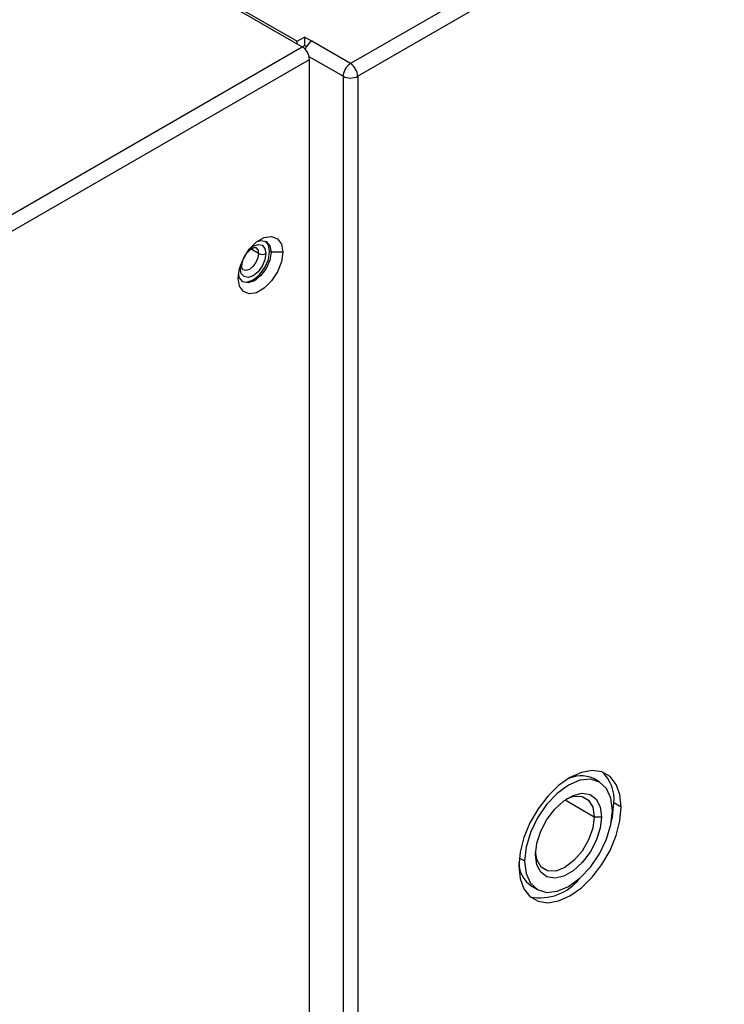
# Model space of a CAD drawing. Header units: millimetres. Extents: x 0 to 1118, y 0 to 864.
# Tile 194 of 256: x 936 to 943, y 654 to 663. Entities that reach past the tile are written whole.
import ezdxf

# ---------------------------------------------------------------- set-up
doc = ezdxf.new("R2010")
doc.units = ezdxf.units.MM

msp = doc.modelspace()

# ---------------------------------------------------------------- linework, layer by layer
at = {"color": 7, "linetype": 'Continuous', "lineweight": 25}
for p, q in [((1014.0395, 705.8734), (939.2276, 662.6854)), ((1014.1102, 705.7509), (939.2983, 662.5629)), ((936.1376, 664.3631), (938.7609, 662.8487)), ((936.1588, 664.3754), (938.7114, 662.9018)), ((938.7114, 662.9018), (938.7822, 662.9426)), ((938.7114, 662.8773), (938.7114, 662.9018)), ((938.8529, 662.9018), (938.7822, 662.9426)), ((938.7822, 662.9426), (938.7822, 662.8609)), ((939.2276, 662.6854), (938.8529, 662.9018)), ((908.518, 645.3898), (938.7609, 662.8487)), ((938.761, 662.8487), (938.7822, 662.8609)), ((938.8029, 662.849), (938.7822, 662.8609)), ((908.5887, 645.2673), (938.8317, 662.7262)), ((938.8317, 607.773), (938.8317, 662.7262)), ((939.1569, 662.5629), (939.1569, 601.551)), ((939.2983, 662.5629), (939.2983, 601.551)), ((938.4604, 660.8625), (938.4463, 660.8707)), ((938.5736, 660.8625), (938.4604, 660.8625)), ((941.6348, 655.7417), (941.5782, 655.7743)), ((941.8439, 655.4996), (941.7732, 655.5404)), ((941.5823, 655.4057), (941.653, 655.4057)), ((940.9105, 654.9771), (940.8893, 654.9894)), ((940.9783, 654.7351), (941.0348, 654.7024))]:
    msp.add_line(p, q, dxfattribs=at)
at = {"color": 8, "linetype": 'Continuous', "lineweight": 25}
for p, q in [((939.1569, 662.5629), (938.8284, 662.7526)), ((938.3402, 660.8502), (938.2676, 660.8922)), ((938.1634, 660.7074), (938.1671, 660.7439)), ((941.3012, 655.568), (941.5823, 655.4057)), ((940.8893, 654.9894), (940.8584, 655.0072))]:
    msp.add_line(p, q, dxfattribs=at)
at = {"color": 7, "linetype": 'Continuous', "lineweight": 25, "flags": 128}
for points in [[(938.1422, 660.6135), (938.1552, 660.7062), (938.1927, 660.8027), (938.2501, 660.8914), (938.3204, 660.9616), (938.3953, 661.0049), (938.4657, 661.0159), (938.5231, 660.9934), (938.5606, 660.9402), (938.5736, 660.8625)], [(938.3274, 660.9669), (938.3622, 660.9755), (938.4138, 660.9655), (938.4483, 660.9258), (938.4604, 660.8625)], [(938.4463, 660.8707), (938.4342, 660.934), (938.4065, 660.9692)], [(938.5736, 660.8625), (938.5606, 660.7698), (938.5231, 660.6733), (938.4657, 660.5846), (938.3953, 660.5143), (938.3204, 660.4711), (938.2501, 660.4601), (938.1927, 660.4825), (938.1552, 660.5358), (938.1422, 660.6135)], [(938.4604, 660.8625), (938.4483, 660.7852), (938.4138, 660.7057), (938.3622, 660.6361), (938.3013, 660.5869), (938.2404, 660.5658), (938.1888, 660.5758), (938.1543, 660.6155), (938.1444, 660.6499)], [(938.4109, 660.8502), (938.4015, 660.7901), (938.3747, 660.7283), (938.3345, 660.6741), (938.2872, 660.6359), (938.2398, 660.6195), (938.1997, 660.6273), (938.1729, 660.6581), (938.1634, 660.7074)], [(938.182, 660.5803), (938.2263, 660.5739), (938.2872, 660.5951), (938.3481, 660.6442), (938.3997, 660.7138), (938.4342, 660.7934), (938.4463, 660.8707)], [(938.2221, 660.8531), (938.2083, 660.8244), (938.1903, 660.798)], [(941.8439, 655.4996), (941.8315, 655.6196), (941.7949, 655.7193), (941.7359, 655.7937), (941.6576, 655.8389), (941.5637, 655.8528), (941.4591, 655.8347), (941.349, 655.7855), (941.2388, 655.7075), (941.1342, 655.6049), (941.0403, 655.4826), (940.962, 655.3469), (940.903, 655.2044), (940.8664, 655.0625), (940.854, 654.9281)], [(941.7591, 655.467), (941.7446, 655.5854), (941.7022, 655.6791), (941.6348, 655.7417), (941.5469, 655.7688), (941.4446, 655.7587), (941.3348, 655.712), (941.225, 655.6319), (941.1227, 655.5239), (941.0348, 655.3953), (940.9674, 655.2549), (940.925, 655.1123), (940.9105, 654.9771)], [(941.0166, 655.0384), (941.0295, 655.1493), (941.0671, 655.2662), (941.1264, 655.3794), (941.2026, 655.48), (941.2895, 655.5596), (941.3801, 655.6119), (941.467, 655.6326), (941.5432, 655.62), (941.6025, 655.5752), (941.6401, 655.5018), (941.653, 655.4057)], [(941.3166, 655.5784), (941.3869, 655.6035), (941.4657, 655.6027), (941.5283, 655.5665), (941.5685, 655.4987), (941.5823, 655.4057)], [(940.854, 654.9281), (940.8664, 654.8081), (940.903, 654.7084), (940.962, 654.6341), (941.0403, 654.5888), (941.1342, 654.5749), (941.2388, 654.5931), (941.349, 654.6423), (941.4591, 654.7202), (941.5637, 654.8229), (941.6576, 654.9452), (941.7359, 655.0809), (941.7949, 655.2233), (941.8315, 655.3653), (941.8439, 655.4996)], [(940.9105, 654.9771), (940.925, 654.8587), (940.9674, 654.765), (941.0348, 654.7024), (941.1227, 654.6753), (941.225, 654.6854), (941.3348, 654.7321), (941.4446, 654.8122), (941.5469, 654.9202), (941.6348, 655.0488), (941.7022, 655.1892), (941.7446, 655.3318), (941.7591, 655.467)], [(941.7452, 655.3347), (941.7608, 655.4061), (941.7732, 655.5404)], [(941.653, 655.4057), (941.6401, 655.2948), (941.6025, 655.1779), (941.5432, 655.0646), (941.467, 654.9641), (941.3801, 654.8845), (941.2895, 654.8322), (941.2026, 654.8115), (941.1264, 654.8241), (941.0671, 654.8689), (941.0295, 654.9423), (941.0166, 655.0384)], [(941.5823, 655.4057), (941.5685, 655.2968), (941.5283, 655.1826), (941.4657, 655.0742), (941.3869, 654.9823), (941.2995, 654.9158), (941.2121, 654.8814), (941.1332, 654.8822), (941.0706, 654.9184), (941.0305, 654.9862), (941.0171, 655.0597)]]:
    msp.add_lwpolyline(points, dxfattribs=at)
at = {"color": 8, "linetype": 'Continuous', "lineweight": 25, "flags": 128}
for points in [[(938.2573, 660.9003), (938.2872, 660.9217), (938.3345, 660.9382), (938.3747, 660.9304), (938.4015, 660.8995), (938.4109, 660.8502)], [(938.3143, 660.9075), (938.3143, 660.9075), (938.3335, 660.8854), (938.3402, 660.8502)], [(938.3402, 660.8502), (938.3335, 660.8073), (938.3143, 660.7631), (938.2857, 660.7244), (938.2518, 660.6972), (938.218, 660.6854), (938.1894, 660.6909)]]:
    msp.add_lwpolyline(points, dxfattribs=at)
at = {"color": 7, "linetype": 'Continuous', "lineweight": 25}
for centre, radius, start, end in [((938.936, 662.7722), 0.154, 122.67954, 160.44596), ((938.6781, 662.7192), 0.1537, 2.60548, 57.39452), ((939.3104, 662.556), 0.1537, 122.60548, 177.39452), ((939.1448, 662.556), 0.1537, 2.60548, 57.39452), ((939.2276, 662.6994), 0.1537, 242.60967, 297.39033), ((938.3756, 660.9185), 0.0769, 242.60967, 297.39033), ((941.4147, 655.5753), 0.3602, 354.44584, 46.68991), ((941.4564, 655.5131), 0.2882, 64.99945, 120.03344), ((941.1298, 654.964), 0.2745, 178.47235, 236.50552), ((941.0578, 655.11), 0.4877, 259.08397, 322.08092)]:
    msp.add_arc(centre, radius, start, end, dxfattribs=at)
at = {"color": 8, "linetype": 'Continuous', "lineweight": 25}
msp.add_arc((938.153, 660.7304), 0.0253, 294.44155, 353.54143, dxfattribs=at)
at = {"color": 7, "linetype": 'Continuous', "lineweight": 25}
for points, knots in [([(938.1781, 660.7278), (938.1785, 660.7356), (938.1795, 660.7545), (938.1903, 660.792), (938.2115, 660.8341), (938.2406, 660.8716), (938.2719, 660.8977), (938.2984, 660.9092), (938.3113, 660.9092), (938.3131, 660.9078), (938.3139, 660.9072)], [0, 0, 0, 0, 0.0922243, 0.2242446, 0.3640739, 0.5070803, 0.6474043, 0.780217, 0.9076755, 1, 1, 1, 1]), ([(938.1897, 660.6913), (938.1891, 660.6915), (938.1866, 660.6923), (938.1808, 660.6995), (938.1789, 660.7189), (938.1781, 660.7278)], [0, 0, 0, 0, 0.173172, 0.624325, 1, 1, 1, 1])]:
    msp.add_open_spline(points, degree=3, knots=knots, dxfattribs=at)

doc.saveas('drawing.dxf')
